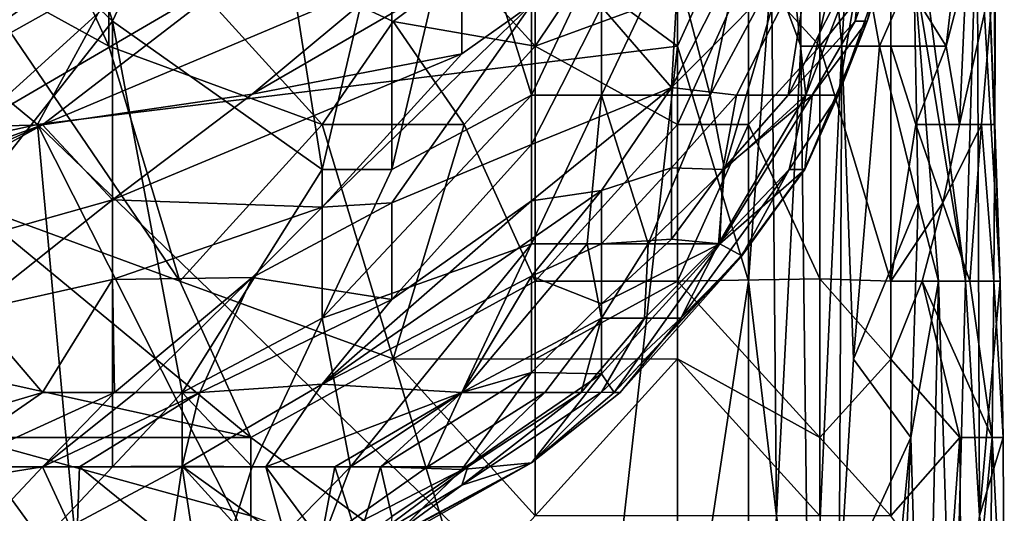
# Model space of a CAD drawing. Extents: x -0.375 to 0.375, y -0.309 to 0.309.
# Tile 194 of 226: x 0.235 to 0.265, y 0.139 to 0.154. Entities that reach past the tile are written whole.
import ezdxf

# ---------------------------------------------------------------- set-up
doc = ezdxf.new("R2010")
doc.units = 0

msp = doc.modelspace()

# ---------------------------------------------------------------- linework, layer by layer
for points in [[(0.218824, 0.171998, 0.444634), (0.231451, 0.174235, 0.444714), (0.237765, 0.154098, 0.444665)], [(0.237765, 0.154098, 0.444665), (0.231451, 0.174235, 0.444714), (0.241974, 0.163048, 0.444772)], [(0.227242, 0.140673, 0.44456), (0.218824, 0.171998, 0.444634), (0.237765, 0.154098, 0.444665)], [(0.258503, 0.153344, 0.443972), (0.258503, 0.167495, 0.443972), (0.257615, 0.155703, 0.447849)], [(0.26002, 0.158061, 0.420714), (0.258503, 0.167495, 0.443972), (0.259737, 0.153344, 0.424591)], [(0.258503, 0.167495, 0.443972), (0.258503, 0.153344, 0.443972), (0.259737, 0.153344, 0.424591)], [(0.237765, 0.154098, 0.444665), (0.241974, 0.163048, 0.444772), (0.244079, 0.149623, 0.445029)], [(0.244079, 0.149623, 0.445029), (0.241974, 0.163048, 0.444772), (0.246184, 0.158573, 0.445003)], [(0.235512, 0.150985, 0.449682), (0.241937, 0.162778, 0.449744), (0.226946, 0.158061, 0.449493)], [(0.235512, 0.150985, 0.449682), (0.254786, 0.153344, 0.449664), (0.241937, 0.162778, 0.449744)], [(0.254786, 0.153344, 0.449664), (0.254786, 0.162778, 0.449674), (0.241937, 0.162778, 0.449744)], [(0.254786, 0.153344, 0.449664), (0.256928, 0.158061, 0.448939), (0.254786, 0.162778, 0.449674)], [(0.23987, 0.156648, 0.556867), (0.244079, 0.160921, 0.568481), (0.231451, 0.151939, 0.556867)], [(0.244079, 0.160921, 0.568481), (0.233556, 0.155341, 0.574288), (0.231451, 0.151939, 0.556867)], [(0.223502, 0.154098, 0.618808), (0.235661, 0.160344, 0.62268), (0.225137, 0.154641, 0.630422)], [(0.223502, 0.154098, 0.618808), (0.229347, 0.156883, 0.614937), (0.235661, 0.160344, 0.62268)], [(0.246184, 0.149623, 0.445367), (0.244079, 0.149623, 0.445029), (0.246184, 0.158573, 0.445003)], [(0.246184, 0.149623, 0.445367), (0.248288, 0.158573, 0.445305), (0.250393, 0.151861, 0.446337)], [(0.246184, 0.149623, 0.445367), (0.246184, 0.158573, 0.445003), (0.248288, 0.158573, 0.445305)], [(0.250393, 0.151861, 0.446337), (0.248288, 0.158573, 0.445305), (0.252498, 0.156335, 0.446679)], [(0.258652, 0.151861, 0.456212), (0.25817, 0.156335, 0.45234), (0.260148, 0.158573, 0.456212)], [(0.258652, 0.151861, 0.456212), (0.260148, 0.158573, 0.456212), (0.260377, 0.156335, 0.458147)], [(0.261675, 0.158573, 0.473633), (0.260378, 0.156335, 0.485247), (0.260136, 0.154098, 0.477504)], [(0.260497, 0.154098, 0.471697), (0.261675, 0.158573, 0.473633), (0.260136, 0.154098, 0.477504)], [(0.261216, 0.156335, 0.46589), (0.261675, 0.158573, 0.473633), (0.260497, 0.154098, 0.471697)], [(0.224805, 0.148627, 0.44955), (0.235512, 0.150985, 0.449682), (0.226946, 0.158061, 0.449493)], [(0.237654, 0.153344, 0.342684), (0.233371, 0.155703, 0.342333), (0.235512, 0.158061, 0.33924)], [(0.237654, 0.153344, 0.342684), (0.235512, 0.158061, 0.33924), (0.237654, 0.158061, 0.338359)], [(0.237654, 0.158061, 0.338359), (0.24622, 0.154087, 0.33931), (0.244079, 0.150985, 0.342702)], [(0.248362, 0.155703, 0.337045), (0.24622, 0.154087, 0.33931), (0.237654, 0.158061, 0.338359)], [(0.244079, 0.150985, 0.342702), (0.237654, 0.153344, 0.342684), (0.237654, 0.158061, 0.338359)], [(0.256928, 0.146268, 0.449057), (0.256928, 0.158061, 0.448939), (0.254786, 0.153344, 0.449664)], [(0.256928, 0.146268, 0.449057), (0.257615, 0.155703, 0.447849), (0.256928, 0.158061, 0.448939)], [(0.260868, 0.153344, 0.409085), (0.26002, 0.158061, 0.420714), (0.259737, 0.153344, 0.424591)], [(0.260868, 0.153344, 0.409085), (0.261908, 0.155703, 0.39358), (0.26002, 0.158061, 0.420714)], [(0.263458, 0.146268, 0.374198), (0.263812, 0.158061, 0.366445), (0.261903, 0.158061, 0.39358)], [(0.263458, 0.146268, 0.374198), (0.261903, 0.158061, 0.39358), (0.261908, 0.155703, 0.39358)], [(0.26388, 0.139193, 0.370321), (0.263812, 0.158061, 0.366445), (0.263458, 0.146268, 0.374198)], [(0.26415, 0.155703, 0.362569), (0.263812, 0.158061, 0.366445), (0.264503, 0.146268, 0.362569)], [(0.264503, 0.146268, 0.362569), (0.263812, 0.158061, 0.366445), (0.26388, 0.139193, 0.370321)], [(0.259069, 0.157352, 0.335434), (0.259069, 0.153344, 0.340678), (0.256928, 0.155703, 0.337008)], [(0.259069, 0.153344, 0.340678), (0.259069, 0.157352, 0.335434), (0.261211, 0.156008, 0.33931)], [(0.261211, 0.156008, 0.33931), (0.263352, 0.157412, 0.343187), (0.262881, 0.153344, 0.347063)], [(0.262881, 0.153344, 0.347063), (0.263352, 0.157412, 0.343187), (0.263487, 0.155703, 0.347063)], [(0.233556, 0.150913, 0.545253), (0.23987, 0.156648, 0.556867), (0.231451, 0.151939, 0.556867)], [(0.241974, 0.155836, 0.547188), (0.23987, 0.156648, 0.556867), (0.233556, 0.150913, 0.545253)], [(0.250503, 0.153344, 0.339238), (0.248362, 0.155703, 0.337045), (0.250503, 0.156694, 0.335434)], [(0.250503, 0.153344, 0.339238), (0.250503, 0.156694, 0.335434), (0.252645, 0.156549, 0.335434)], [(0.252498, 0.156335, 0.446679), (0.252498, 0.151861, 0.447387), (0.250393, 0.151861, 0.446337)], [(0.250503, 0.153344, 0.339238), (0.252645, 0.156549, 0.335434), (0.256928, 0.155703, 0.337008)], [(0.252498, 0.151861, 0.447387), (0.252498, 0.156335, 0.446679), (0.254602, 0.156335, 0.44807)], [(0.252498, 0.154524, 0.520089), (0.254602, 0.152101, 0.504604), (0.254849, 0.156335, 0.518153)], [(0.252498, 0.151861, 0.447387), (0.254602, 0.156335, 0.44807), (0.255769, 0.151861, 0.450405)], [(0.258826, 0.156335, 0.498797), (0.256772, 0.156335, 0.510411), (0.254602, 0.152101, 0.504604)], [(0.254602, 0.152101, 0.504604), (0.256772, 0.156335, 0.510411), (0.254849, 0.156335, 0.518153)], [(0.256558, 0.151861, 0.494925), (0.258826, 0.156335, 0.498797), (0.254602, 0.152101, 0.504604)], [(0.255769, 0.151861, 0.450405), (0.254602, 0.156335, 0.44807), (0.256707, 0.156335, 0.45018)], [(0.255769, 0.151861, 0.450405), (0.256707, 0.156335, 0.45018), (0.25817, 0.156335, 0.45234)], [(0.2562, 0.149623, 0.45234), (0.255769, 0.151861, 0.450405), (0.25817, 0.156335, 0.45234)], [(0.25817, 0.156335, 0.45234), (0.258652, 0.151861, 0.456212), (0.2562, 0.149623, 0.45234)], [(0.258117, 0.151861, 0.485247), (0.258826, 0.156335, 0.498797), (0.256558, 0.151861, 0.494925)], [(0.258826, 0.156335, 0.498797), (0.258117, 0.151861, 0.485247), (0.260378, 0.156335, 0.485247)], [(0.260378, 0.156335, 0.485247), (0.258117, 0.151861, 0.485247), (0.260136, 0.154098, 0.477504)], [(0.258652, 0.151861, 0.456212), (0.260377, 0.156335, 0.458147), (0.259626, 0.151861, 0.462019)], [(0.261216, 0.156335, 0.46589), (0.259626, 0.151861, 0.462019), (0.260377, 0.156335, 0.458147)], [(0.259626, 0.151861, 0.462019), (0.261216, 0.156335, 0.46589), (0.260497, 0.154098, 0.471697)], [(0.261211, 0.156008, 0.33931), (0.261211, 0.153344, 0.342922), (0.259069, 0.153344, 0.340678)], [(0.261211, 0.156008, 0.33931), (0.262881, 0.153344, 0.347063), (0.261211, 0.153344, 0.342922)], [(0.239795, 0.146268, 0.346895), (0.233371, 0.155703, 0.342333), (0.237654, 0.153344, 0.342684)], [(0.233371, 0.148627, 0.346954), (0.233371, 0.155703, 0.342333), (0.239795, 0.146268, 0.346895)], [(0.235661, 0.150971, 0.541381), (0.241974, 0.155836, 0.547188), (0.233556, 0.150913, 0.545253)], [(0.246184, 0.155407, 0.53751), (0.241974, 0.155836, 0.547188), (0.235661, 0.150971, 0.541381)], [(0.24622, 0.154087, 0.33931), (0.248362, 0.155703, 0.337045), (0.250503, 0.153344, 0.339238)], [(0.250503, 0.153344, 0.339238), (0.256928, 0.155703, 0.337008), (0.254786, 0.150985, 0.341648)], [(0.256928, 0.150985, 0.342215), (0.254786, 0.150985, 0.341648), (0.256928, 0.155703, 0.337008)], [(0.259069, 0.153344, 0.340678), (0.256928, 0.150985, 0.342215), (0.256928, 0.155703, 0.337008)], [(0.257769, 0.139193, 0.447849), (0.257615, 0.155703, 0.447849), (0.256928, 0.146268, 0.449057)], [(0.258503, 0.153344, 0.443972), (0.257615, 0.155703, 0.447849), (0.257769, 0.139193, 0.447849)], [(0.262029, 0.148627, 0.39358), (0.261908, 0.155703, 0.39358), (0.260868, 0.153344, 0.409085)], [(0.262649, 0.146268, 0.385827), (0.261908, 0.155703, 0.39358), (0.262029, 0.148627, 0.39358)], [(0.263458, 0.146268, 0.374198), (0.261908, 0.155703, 0.39358), (0.262649, 0.146268, 0.385827)], [(0.262881, 0.153344, 0.347063), (0.263487, 0.155703, 0.347063), (0.263274, 0.150985, 0.350939)], [(0.263274, 0.150985, 0.350939), (0.263487, 0.155703, 0.347063), (0.264329, 0.155703, 0.354816)], [(0.263937, 0.150985, 0.354816), (0.263274, 0.150985, 0.350939), (0.264329, 0.155703, 0.354816)], [(0.263937, 0.150985, 0.354816), (0.264329, 0.155703, 0.354816), (0.264339, 0.150985, 0.358692)], [(0.264339, 0.150985, 0.358692), (0.264363, 0.155703, 0.358692), (0.26415, 0.155703, 0.362569)], [(0.264339, 0.150985, 0.358692), (0.26415, 0.155703, 0.362569), (0.264503, 0.146268, 0.362569)], [(0.264329, 0.155703, 0.354816), (0.264363, 0.155703, 0.358692), (0.264339, 0.150985, 0.358692)], [(0.241974, 0.151894, 0.533639), (0.246184, 0.155407, 0.53751), (0.235661, 0.150971, 0.541381)], [(0.248288, 0.155562, 0.533639), (0.246184, 0.155407, 0.53751), (0.241974, 0.151894, 0.533639)], [(0.248288, 0.153107, 0.525896), (0.248288, 0.155562, 0.533639), (0.241974, 0.151894, 0.533639)], [(0.250393, 0.154594, 0.525896), (0.248288, 0.155562, 0.533639), (0.248288, 0.153107, 0.525896)], [(0.246184, 0.148624, 0.516218), (0.250393, 0.154594, 0.525896), (0.244079, 0.148489, 0.520089)], [(0.250393, 0.154594, 0.525896), (0.248288, 0.153107, 0.525896), (0.244079, 0.148489, 0.520089)], [(0.250393, 0.154594, 0.525896), (0.246184, 0.148624, 0.516218), (0.250393, 0.150375, 0.512346)], [(0.250393, 0.154594, 0.525896), (0.250393, 0.150375, 0.512346), (0.252498, 0.154524, 0.520089)], [(0.252498, 0.154524, 0.520089), (0.250393, 0.150375, 0.512346), (0.254602, 0.152101, 0.504604)], [(0.237765, 0.140673, 0.444677), (0.227242, 0.140673, 0.44456), (0.237765, 0.154098, 0.444665)], [(0.237765, 0.154098, 0.444665), (0.244079, 0.149623, 0.445029), (0.23987, 0.142911, 0.444819)], [(0.237765, 0.140673, 0.444677), (0.237765, 0.154098, 0.444665), (0.23987, 0.142911, 0.444819)], [(0.244079, 0.150985, 0.342702), (0.24622, 0.154087, 0.33931), (0.248362, 0.150985, 0.341715)], [(0.250503, 0.153344, 0.339238), (0.248362, 0.150985, 0.341715), (0.24622, 0.154087, 0.33931)], [(0.258117, 0.151861, 0.485247), (0.258843, 0.151861, 0.47944), (0.260136, 0.154098, 0.477504)], [(0.259626, 0.151861, 0.462019), (0.260497, 0.154098, 0.471697), (0.258621, 0.149623, 0.46589)], [(0.260497, 0.154098, 0.471697), (0.258843, 0.151861, 0.47944), (0.258621, 0.149623, 0.46589)], [(0.260136, 0.154098, 0.477504), (0.258843, 0.151861, 0.47944), (0.260497, 0.154098, 0.471697)], [(0.235512, 0.150985, 0.449682), (0.252645, 0.134475, 0.449758), (0.254786, 0.153344, 0.449664)], [(0.239795, 0.146268, 0.346895), (0.237654, 0.153344, 0.342684), (0.244079, 0.150985, 0.342702)], [(0.250503, 0.153344, 0.339238), (0.250503, 0.146268, 0.345064), (0.248362, 0.150985, 0.341715)], [(0.254786, 0.150985, 0.341648), (0.250503, 0.146268, 0.345064), (0.250503, 0.153344, 0.339238)], [(0.254786, 0.132117, 0.449722), (0.254786, 0.153344, 0.449664), (0.252645, 0.134475, 0.449758)], [(0.254786, 0.132117, 0.449722), (0.256928, 0.146268, 0.449057), (0.254786, 0.153344, 0.449664)], [(0.256928, 0.150985, 0.342215), (0.259069, 0.153344, 0.340678), (0.259069, 0.146331, 0.347063)], [(0.258762, 0.132117, 0.443972), (0.258503, 0.153344, 0.443972), (0.257769, 0.139193, 0.447849)], [(0.259737, 0.153344, 0.424591), (0.258503, 0.153344, 0.443972), (0.258762, 0.132117, 0.443972)], [(0.25965, 0.136834, 0.428467), (0.259737, 0.153344, 0.424591), (0.258762, 0.132117, 0.443972)], [(0.259069, 0.153344, 0.340678), (0.261211, 0.146268, 0.349278), (0.259069, 0.146331, 0.347063)], [(0.259069, 0.153344, 0.340678), (0.261211, 0.153344, 0.342922), (0.261211, 0.146268, 0.349278)], [(0.260091, 0.14391, 0.420714), (0.259737, 0.153344, 0.424591), (0.25965, 0.136834, 0.428467)], [(0.260868, 0.153344, 0.409085), (0.259737, 0.153344, 0.424591), (0.260091, 0.14391, 0.420714)], [(0.260091, 0.14391, 0.420714), (0.262029, 0.148627, 0.39358), (0.260868, 0.153344, 0.409085)], [(0.261965, 0.150985, 0.347063), (0.261211, 0.153344, 0.342922), (0.262881, 0.153344, 0.347063)], [(0.261211, 0.146268, 0.349278), (0.261211, 0.153344, 0.342922), (0.261965, 0.150985, 0.347063)], [(0.263274, 0.150985, 0.350939), (0.261965, 0.150985, 0.347063), (0.262881, 0.153344, 0.347063)], [(0.248288, 0.153107, 0.525896), (0.241974, 0.151894, 0.533639), (0.237765, 0.148714, 0.531703)], [(0.248288, 0.153107, 0.525896), (0.237765, 0.148714, 0.531703), (0.244079, 0.148489, 0.520089)], [(0.235661, 0.150971, 0.541381), (0.237765, 0.148714, 0.531703), (0.241974, 0.151894, 0.533639)], [(0.250393, 0.151861, 0.446337), (0.244079, 0.145148, 0.445275), (0.246184, 0.149623, 0.445367)], [(0.250393, 0.147386, 0.447265), (0.244079, 0.145148, 0.445275), (0.250393, 0.151861, 0.446337)], [(0.254602, 0.152101, 0.504604), (0.250393, 0.150375, 0.512346), (0.250393, 0.148682, 0.506539)], [(0.254602, 0.152101, 0.504604), (0.250393, 0.148682, 0.506539), (0.252498, 0.148997, 0.500732)], [(0.252498, 0.151861, 0.447387), (0.250393, 0.147386, 0.447265), (0.250393, 0.151861, 0.446337)], [(0.25207, 0.147386, 0.448469), (0.250393, 0.147386, 0.447265), (0.252498, 0.151861, 0.447387)], [(0.252498, 0.151861, 0.447387), (0.253901, 0.147386, 0.450405), (0.25207, 0.147386, 0.448469)], [(0.254602, 0.149674, 0.494925), (0.254602, 0.152101, 0.504604), (0.252498, 0.148997, 0.500732)], [(0.255769, 0.151861, 0.450405), (0.253901, 0.147386, 0.450405), (0.252498, 0.151861, 0.447387)], [(0.2562, 0.149623, 0.45234), (0.253901, 0.147386, 0.450405), (0.255769, 0.151861, 0.450405)], [(0.254602, 0.152101, 0.504604), (0.254602, 0.149674, 0.494925), (0.256558, 0.151861, 0.494925)], [(0.256154, 0.149623, 0.487183), (0.256558, 0.151861, 0.494925), (0.254602, 0.149674, 0.494925)], [(0.258147, 0.149623, 0.458147), (0.256022, 0.147386, 0.454276), (0.258652, 0.151861, 0.456212)], [(0.2562, 0.149623, 0.45234), (0.258652, 0.151861, 0.456212), (0.256022, 0.147386, 0.454276)], [(0.256154, 0.149623, 0.487183), (0.256061, 0.147386, 0.475568), (0.258843, 0.151861, 0.47944)], [(0.258843, 0.151861, 0.47944), (0.256061, 0.147386, 0.475568), (0.258621, 0.149623, 0.46589)], [(0.256558, 0.151861, 0.494925), (0.256154, 0.149623, 0.487183), (0.258117, 0.151861, 0.485247)], [(0.258843, 0.151861, 0.47944), (0.258117, 0.151861, 0.485247), (0.256154, 0.149623, 0.487183)], [(0.259626, 0.151861, 0.462019), (0.258147, 0.149623, 0.458147), (0.258652, 0.151861, 0.456212)], [(0.258147, 0.149623, 0.458147), (0.259626, 0.151861, 0.462019), (0.258598, 0.149623, 0.462019)], [(0.258621, 0.149623, 0.46589), (0.258598, 0.149623, 0.462019), (0.259626, 0.151861, 0.462019)], [(0.225137, 0.147163, 0.547188), (0.222855, 0.145148, 0.543317), (0.235661, 0.150971, 0.541381)], [(0.235661, 0.150971, 0.541381), (0.222855, 0.145148, 0.543317), (0.225137, 0.145148, 0.53945)], [(0.237654, 0.1274, 0.449729), (0.235512, 0.150985, 0.449682), (0.224805, 0.148627, 0.44955)], [(0.225137, 0.145148, 0.53945), (0.237765, 0.148714, 0.531703), (0.235661, 0.150971, 0.541381)], [(0.225137, 0.147163, 0.547188), (0.235661, 0.150971, 0.541381), (0.233556, 0.150913, 0.545253)], [(0.24622, 0.129758, 0.449729), (0.252645, 0.134475, 0.449758), (0.235512, 0.150985, 0.449682)], [(0.24622, 0.129758, 0.449729), (0.235512, 0.150985, 0.449682), (0.237654, 0.1274, 0.449729)], [(0.239795, 0.146268, 0.346895), (0.244079, 0.150985, 0.342702), (0.24622, 0.143923, 0.347063)], [(0.24622, 0.143923, 0.347063), (0.244079, 0.150985, 0.342702), (0.248362, 0.150985, 0.341715)], [(0.24622, 0.143923, 0.347063), (0.248362, 0.150985, 0.341715), (0.250503, 0.146268, 0.345064)], [(0.254786, 0.146268, 0.345499), (0.250503, 0.146268, 0.345064), (0.254786, 0.150985, 0.341648)], [(0.256928, 0.150985, 0.342215), (0.254786, 0.146268, 0.345499), (0.254786, 0.150985, 0.341648)], [(0.259069, 0.146331, 0.347063), (0.254786, 0.146268, 0.345499), (0.256928, 0.150985, 0.342215)], [(0.261211, 0.146268, 0.349278), (0.261965, 0.150985, 0.347063), (0.262772, 0.148627, 0.350939)], [(0.262772, 0.148627, 0.350939), (0.261965, 0.150985, 0.347063), (0.263274, 0.150985, 0.350939)], [(0.262772, 0.148627, 0.350939), (0.263274, 0.150985, 0.350939), (0.263937, 0.150985, 0.354816)], [(0.263586, 0.146268, 0.354816), (0.262772, 0.148627, 0.350939), (0.263937, 0.150985, 0.354816)], [(0.263586, 0.146268, 0.354816), (0.263937, 0.150985, 0.354816), (0.26431, 0.146268, 0.358692)], [(0.263937, 0.150985, 0.354816), (0.264339, 0.150985, 0.358692), (0.26431, 0.146268, 0.358692)], [(0.26431, 0.146268, 0.358692), (0.264339, 0.150985, 0.358692), (0.264503, 0.146268, 0.362569)], [(0.246184, 0.145712, 0.506539), (0.250393, 0.148682, 0.506539), (0.250393, 0.150375, 0.512346)], [(0.250393, 0.150375, 0.512346), (0.246184, 0.148624, 0.516218), (0.246184, 0.145712, 0.506539)], [(0.244079, 0.145148, 0.445275), (0.23987, 0.142911, 0.444819), (0.244079, 0.149623, 0.445029)], [(0.244079, 0.145148, 0.445275), (0.244079, 0.149623, 0.445029), (0.246184, 0.149623, 0.445367)], [(0.252498, 0.148997, 0.500732), (0.252498, 0.147386, 0.493709), (0.254602, 0.149674, 0.494925)], [(0.254602, 0.147533, 0.485247), (0.254602, 0.149674, 0.494925), (0.252498, 0.147386, 0.493709)], [(0.256022, 0.147386, 0.454276), (0.253901, 0.147386, 0.450405), (0.2562, 0.149623, 0.45234)], [(0.254602, 0.149674, 0.494925), (0.254602, 0.147533, 0.485247), (0.256154, 0.149623, 0.487183)], [(0.256061, 0.147386, 0.475568), (0.256154, 0.149623, 0.487183), (0.254602, 0.147533, 0.485247)], [(0.254885, 0.145148, 0.456212), (0.258147, 0.149623, 0.458147), (0.256707, 0.146996, 0.460083)], [(0.254885, 0.145148, 0.456212), (0.256022, 0.147386, 0.454276), (0.258147, 0.149623, 0.458147)], [(0.256707, 0.147034, 0.46589), (0.258621, 0.149623, 0.46589), (0.256061, 0.147386, 0.475568)], [(0.258598, 0.149623, 0.462019), (0.258621, 0.149623, 0.46589), (0.256707, 0.147034, 0.46589)], [(0.258147, 0.149623, 0.458147), (0.258598, 0.149623, 0.462019), (0.256707, 0.146996, 0.460083)], [(0.258598, 0.149623, 0.462019), (0.256707, 0.147034, 0.46589), (0.256707, 0.146996, 0.460083)], [(0.252498, 0.148997, 0.500732), (0.250393, 0.148682, 0.506539), (0.244079, 0.143165, 0.500732)], [(0.252498, 0.148997, 0.500732), (0.244079, 0.143165, 0.500732), (0.250393, 0.146418, 0.496861)], [(0.252498, 0.147386, 0.493709), (0.252498, 0.148997, 0.500732), (0.250393, 0.146418, 0.496861)], [(0.224805, 0.139193, 0.449628), (0.237654, 0.1274, 0.449729), (0.224805, 0.148627, 0.44955)], [(0.233556, 0.145366, 0.529767), (0.237765, 0.148714, 0.531703), (0.225137, 0.145148, 0.53945)], [(0.231229, 0.14391, 0.349901), (0.233371, 0.148627, 0.346954), (0.241937, 0.141551, 0.348922)], [(0.241937, 0.141551, 0.348922), (0.233371, 0.148627, 0.346954), (0.239795, 0.146268, 0.346895)], [(0.237765, 0.146314, 0.525896), (0.237765, 0.148714, 0.531703), (0.233556, 0.145366, 0.529767)], [(0.244079, 0.148489, 0.520089), (0.237765, 0.148714, 0.531703), (0.237765, 0.146314, 0.525896)], [(0.246184, 0.145712, 0.506539), (0.246184, 0.148624, 0.516218), (0.241974, 0.146372, 0.518153)], [(0.246184, 0.148624, 0.516218), (0.244079, 0.148489, 0.520089), (0.241974, 0.146372, 0.518153)], [(0.246184, 0.145712, 0.506539), (0.244079, 0.143165, 0.500732), (0.250393, 0.148682, 0.506539)], [(0.261817, 0.141551, 0.397456), (0.262029, 0.148627, 0.39358), (0.260091, 0.14391, 0.420714)], [(0.262151, 0.146268, 0.350939), (0.261211, 0.146268, 0.349278), (0.262772, 0.148627, 0.350939)], [(0.262649, 0.146268, 0.385827), (0.262029, 0.148627, 0.39358), (0.261817, 0.141551, 0.397456)], [(0.262772, 0.148627, 0.350939), (0.263586, 0.146268, 0.354816), (0.262151, 0.146268, 0.350939)], [(0.241974, 0.146372, 0.518153), (0.244079, 0.148489, 0.520089), (0.237765, 0.146314, 0.525896)], [(0.244939, 0.140673, 0.446533), (0.244079, 0.145148, 0.445275), (0.250393, 0.147386, 0.447265)], [(0.250393, 0.147386, 0.447265), (0.248288, 0.142911, 0.447637), (0.244939, 0.140673, 0.446533)], [(0.248288, 0.142911, 0.447637), (0.250393, 0.147386, 0.447265), (0.25207, 0.147386, 0.448469)], [(0.248288, 0.142911, 0.447637), (0.25207, 0.147386, 0.448469), (0.252498, 0.145148, 0.450357)], [(0.252498, 0.145584, 0.485247), (0.252498, 0.147386, 0.493709), (0.250393, 0.146418, 0.496861)], [(0.252498, 0.145148, 0.450357), (0.25207, 0.147386, 0.448469), (0.253901, 0.147386, 0.450405)], [(0.252498, 0.147386, 0.493709), (0.252498, 0.145584, 0.485247), (0.254602, 0.147533, 0.485247)], [(0.256061, 0.147386, 0.475568), (0.254602, 0.147533, 0.485247), (0.252498, 0.145584, 0.485247)], [(0.253791, 0.145148, 0.45234), (0.252498, 0.145148, 0.450357), (0.253901, 0.147386, 0.450405)], [(0.252498, 0.143469, 0.473633), (0.256061, 0.147386, 0.475568), (0.252498, 0.145584, 0.485247)], [(0.256061, 0.147386, 0.475568), (0.252498, 0.143469, 0.473633), (0.252877, 0.142911, 0.46589)], [(0.256707, 0.147034, 0.46589), (0.256061, 0.147386, 0.475568), (0.252877, 0.142911, 0.46589)], [(0.253791, 0.145148, 0.45234), (0.253901, 0.147386, 0.450405), (0.256022, 0.147386, 0.454276)], [(0.254885, 0.145148, 0.456212), (0.253791, 0.145148, 0.45234), (0.256022, 0.147386, 0.454276)], [(0.256707, 0.147034, 0.46589), (0.252877, 0.142911, 0.46589), (0.256707, 0.146996, 0.460083)], [(0.252877, 0.142911, 0.46589), (0.253062, 0.142911, 0.460083), (0.256707, 0.146996, 0.460083)], [(0.253062, 0.142911, 0.460083), (0.254885, 0.145148, 0.456212), (0.256707, 0.146996, 0.460083)], [(0.235661, 0.142911, 0.522039), (0.237765, 0.146314, 0.525896), (0.233556, 0.145366, 0.529767)], [(0.237829, 0.142911, 0.518153), (0.237765, 0.146314, 0.525896), (0.235661, 0.142911, 0.522039)], [(0.241974, 0.146372, 0.518153), (0.237765, 0.146314, 0.525896), (0.237829, 0.142911, 0.518153)], [(0.238464, 0.142911, 0.516218), (0.241974, 0.146372, 0.518153), (0.237829, 0.142911, 0.518153)], [(0.240404, 0.142911, 0.510411), (0.241974, 0.146372, 0.518153), (0.238464, 0.142911, 0.516218)], [(0.239795, 0.146268, 0.346895), (0.24622, 0.143923, 0.347063), (0.241937, 0.141551, 0.348922)], [(0.246184, 0.145712, 0.506539), (0.241974, 0.146372, 0.518153), (0.240404, 0.142911, 0.510411)], [(0.244079, 0.143165, 0.500732), (0.248288, 0.142913, 0.487183), (0.250393, 0.146418, 0.496861)], [(0.250503, 0.14391, 0.346704), (0.24622, 0.143923, 0.347063), (0.250503, 0.146268, 0.345064)], [(0.250393, 0.143513, 0.483311), (0.250393, 0.146418, 0.496861), (0.248288, 0.142913, 0.487183)], [(0.250393, 0.146418, 0.496861), (0.250393, 0.143513, 0.483311), (0.252498, 0.145584, 0.485247)], [(0.254786, 0.146268, 0.345499), (0.250503, 0.14391, 0.346704), (0.250503, 0.146268, 0.345064)], [(0.254786, 0.14392, 0.347063), (0.250503, 0.14391, 0.346704), (0.254786, 0.146268, 0.345499)], [(0.259069, 0.146331, 0.347063), (0.259069, 0.141551, 0.349747), (0.254786, 0.146268, 0.345499)], [(0.259069, 0.141551, 0.349747), (0.254786, 0.14392, 0.347063), (0.254786, 0.146268, 0.345499)], [(0.256928, 0.122683, 0.449207), (0.256928, 0.146268, 0.449057), (0.254786, 0.132117, 0.449722)], [(0.256928, 0.122683, 0.449207), (0.257769, 0.139193, 0.447849), (0.256928, 0.146268, 0.449057)], [(0.261211, 0.14391, 0.350463), (0.259069, 0.146331, 0.347063), (0.261211, 0.146268, 0.349278)], [(0.259069, 0.141551, 0.349747), (0.259069, 0.146331, 0.347063), (0.261211, 0.14391, 0.350463)], [(0.261211, 0.14391, 0.350463), (0.261211, 0.146268, 0.349278), (0.262151, 0.146268, 0.350939)], [(0.261211, 0.14391, 0.350463), (0.262151, 0.146268, 0.350939), (0.263284, 0.141551, 0.354816)], [(0.262649, 0.146268, 0.385827), (0.261817, 0.141551, 0.397456), (0.262232, 0.1274, 0.397456)], [(0.264263, 0.141551, 0.358692), (0.262151, 0.146268, 0.350939), (0.263586, 0.146268, 0.354816)], [(0.263284, 0.141551, 0.354816), (0.262151, 0.146268, 0.350939), (0.264263, 0.141551, 0.358692)], [(0.263086, 0.132117, 0.385827), (0.262649, 0.146268, 0.385827), (0.262232, 0.1274, 0.397456)], [(0.263458, 0.146268, 0.374198), (0.262649, 0.146268, 0.385827), (0.263086, 0.132117, 0.385827)], [(0.263458, 0.146268, 0.374198), (0.263086, 0.132117, 0.385827), (0.26388, 0.139193, 0.370321)], [(0.264263, 0.141551, 0.358692), (0.263586, 0.146268, 0.354816), (0.26431, 0.146268, 0.358692)], [(0.264599, 0.141551, 0.362569), (0.264503, 0.146268, 0.362569), (0.26388, 0.139193, 0.370321)], [(0.264263, 0.141551, 0.358692), (0.26431, 0.146268, 0.358692), (0.264599, 0.141551, 0.362569)], [(0.26431, 0.146268, 0.358692), (0.264503, 0.146268, 0.362569), (0.264599, 0.141551, 0.362569)], [(0.244079, 0.143165, 0.500732), (0.246184, 0.145712, 0.506539), (0.240404, 0.142911, 0.510411)], [(0.235661, 0.142911, 0.522039), (0.233556, 0.145366, 0.529767), (0.229347, 0.141042, 0.525896)], [(0.252498, 0.143469, 0.473633), (0.252498, 0.145584, 0.485247), (0.250393, 0.143513, 0.483311)], [(0.241974, 0.140673, 0.445345), (0.23987, 0.142911, 0.444819), (0.244079, 0.145148, 0.445275)], [(0.241974, 0.140673, 0.445345), (0.244079, 0.145148, 0.445275), (0.244939, 0.140673, 0.446533)], [(0.248288, 0.142911, 0.447637), (0.252498, 0.145148, 0.450357), (0.250791, 0.142911, 0.450405)], [(0.252498, 0.145148, 0.450357), (0.251883, 0.142911, 0.45234), (0.250791, 0.142911, 0.450405)], [(0.252498, 0.142918, 0.454276), (0.251883, 0.142911, 0.45234), (0.253791, 0.145148, 0.45234)], [(0.253791, 0.145148, 0.45234), (0.251883, 0.142911, 0.45234), (0.252498, 0.145148, 0.450357)], [(0.252498, 0.142918, 0.454276), (0.253791, 0.145148, 0.45234), (0.254885, 0.145148, 0.456212)], [(0.253062, 0.142911, 0.460083), (0.252498, 0.142918, 0.454276), (0.254885, 0.145148, 0.456212)], [(0.233371, 0.141551, 0.35039), (0.231229, 0.14391, 0.349901), (0.241937, 0.141551, 0.348922)], [(0.248362, 0.136834, 0.35017), (0.241937, 0.141551, 0.348922), (0.24622, 0.143923, 0.347063)], [(0.250503, 0.139193, 0.349193), (0.24622, 0.143923, 0.347063), (0.250503, 0.14391, 0.346704)], [(0.248362, 0.136834, 0.35017), (0.24622, 0.143923, 0.347063), (0.250503, 0.139193, 0.349193)], [(0.254786, 0.14392, 0.347063), (0.254786, 0.139193, 0.349577), (0.250503, 0.139193, 0.349193)], [(0.254786, 0.14392, 0.347063), (0.250503, 0.139193, 0.349193), (0.250503, 0.14391, 0.346704)], [(0.259069, 0.139193, 0.350542), (0.254786, 0.14392, 0.347063), (0.259069, 0.141551, 0.349747)], [(0.254786, 0.139193, 0.349577), (0.254786, 0.14392, 0.347063), (0.259069, 0.139193, 0.350542)], [(0.261211, 0.139193, 0.351819), (0.259069, 0.141551, 0.349747), (0.261211, 0.14391, 0.350463)], [(0.261817, 0.141551, 0.397456), (0.260091, 0.14391, 0.420714), (0.25965, 0.136834, 0.428467)], [(0.261211, 0.139193, 0.351819), (0.261211, 0.14391, 0.350463), (0.263284, 0.141551, 0.354816)], [(0.245838, 0.140673, 0.481375), (0.250393, 0.143513, 0.483311), (0.248288, 0.142913, 0.487183)], [(0.248288, 0.14059, 0.473633), (0.250393, 0.143513, 0.483311), (0.245838, 0.140673, 0.481375)], [(0.248288, 0.14059, 0.473633), (0.252498, 0.143469, 0.473633), (0.250393, 0.143513, 0.483311)], [(0.250393, 0.140791, 0.463954), (0.252498, 0.143469, 0.473633), (0.248288, 0.14059, 0.473633)], [(0.252498, 0.143469, 0.473633), (0.250393, 0.140791, 0.463954), (0.252877, 0.142911, 0.46589)], [(0.23987, 0.140687, 0.498797), (0.244079, 0.143165, 0.500732), (0.240404, 0.142911, 0.510411)], [(0.242388, 0.140673, 0.491054), (0.244079, 0.143165, 0.500732), (0.23987, 0.140687, 0.498797)], [(0.242388, 0.140673, 0.491054), (0.248288, 0.142913, 0.487183), (0.244079, 0.143165, 0.500732)], [(0.231451, 0.14, 0.520089), (0.235661, 0.142911, 0.522039), (0.229347, 0.141042, 0.525896)], [(0.237829, 0.142911, 0.518153), (0.235661, 0.142911, 0.522039), (0.231451, 0.14, 0.520089)], [(0.235661, 0.140673, 0.512476), (0.237829, 0.142911, 0.518153), (0.231451, 0.14, 0.520089)], [(0.235661, 0.140673, 0.512476), (0.240404, 0.142911, 0.510411), (0.238464, 0.142911, 0.516218)], [(0.235661, 0.140673, 0.512476), (0.238464, 0.142911, 0.516218), (0.237829, 0.142911, 0.518153)], [(0.240404, 0.142911, 0.510411), (0.235661, 0.140673, 0.512476), (0.236777, 0.140673, 0.508475)], [(0.23987, 0.140687, 0.498797), (0.240404, 0.142911, 0.510411), (0.236777, 0.140673, 0.508475)], [(0.23987, 0.140673, 0.444885), (0.237765, 0.140673, 0.444677), (0.23987, 0.142911, 0.444819)], [(0.23987, 0.140673, 0.444885), (0.23987, 0.142911, 0.444819), (0.241974, 0.140673, 0.445345)], [(0.244467, 0.140673, 0.485247), (0.248288, 0.142913, 0.487183), (0.242388, 0.140673, 0.491054)], [(0.245838, 0.140673, 0.481375), (0.248288, 0.142913, 0.487183), (0.244467, 0.140673, 0.485247)], [(0.244939, 0.140673, 0.446533), (0.248288, 0.142911, 0.447637), (0.247252, 0.140673, 0.448469)], [(0.247252, 0.140673, 0.448469), (0.250791, 0.142911, 0.450405), (0.248475, 0.140673, 0.450405)], [(0.247252, 0.140673, 0.448469), (0.248288, 0.142911, 0.447637), (0.250791, 0.142911, 0.450405)], [(0.252498, 0.142918, 0.454276), (0.250393, 0.140791, 0.463954), (0.248288, 0.140116, 0.45234)], [(0.251883, 0.142911, 0.45234), (0.252498, 0.142918, 0.454276), (0.248288, 0.140116, 0.45234)], [(0.248475, 0.140673, 0.450405), (0.251883, 0.142911, 0.45234), (0.248288, 0.140116, 0.45234)], [(0.251883, 0.142911, 0.45234), (0.248475, 0.140673, 0.450405), (0.250791, 0.142911, 0.450405)], [(0.250393, 0.140791, 0.463954), (0.252498, 0.142918, 0.454276), (0.253062, 0.142911, 0.460083)], [(0.252877, 0.142911, 0.46589), (0.250393, 0.140791, 0.463954), (0.253062, 0.142911, 0.460083)], [(0.233371, 0.141551, 0.35039), (0.241937, 0.141551, 0.348922), (0.241937, 0.139193, 0.349891)], [(0.233371, 0.134475, 0.352186), (0.233371, 0.141551, 0.35039), (0.241937, 0.129758, 0.352277)], [(0.241937, 0.139193, 0.349891), (0.241937, 0.129758, 0.352277), (0.233371, 0.141551, 0.35039)], [(0.241937, 0.139193, 0.349891), (0.241937, 0.141551, 0.348922), (0.248362, 0.136834, 0.35017)], [(0.259069, 0.139193, 0.350542), (0.259069, 0.141551, 0.349747), (0.261211, 0.139193, 0.351819)], [(0.261817, 0.141551, 0.397456), (0.25965, 0.136834, 0.428467), (0.260431, 0.1274, 0.420714)], [(0.261817, 0.141551, 0.397456), (0.260431, 0.1274, 0.420714), (0.261211, 0.1274, 0.410224)], [(0.262951, 0.136834, 0.354816), (0.261211, 0.139193, 0.351819), (0.263284, 0.141551, 0.354816)], [(0.262232, 0.1274, 0.397456), (0.261817, 0.141551, 0.397456), (0.261211, 0.1274, 0.410224)], [(0.263284, 0.141551, 0.354816), (0.263352, 0.132117, 0.356162), (0.262951, 0.136834, 0.354816)], [(0.263352, 0.132117, 0.356162), (0.263284, 0.141551, 0.354816), (0.264263, 0.141551, 0.358692)], [(0.264171, 0.134475, 0.358692), (0.263352, 0.132117, 0.356162), (0.264263, 0.141551, 0.358692)], [(0.264628, 0.134475, 0.362569), (0.264599, 0.141551, 0.362569), (0.26388, 0.139193, 0.370321)], [(0.264171, 0.134475, 0.358692), (0.264263, 0.141551, 0.358692), (0.264628, 0.134475, 0.362569)], [(0.264263, 0.141551, 0.358692), (0.264599, 0.141551, 0.362569), (0.264628, 0.134475, 0.362569)], [(0.216719, 0.118299, 0.444502), (0.227242, 0.140673, 0.44456), (0.235661, 0.100399, 0.444566)], [(0.237765, 0.140673, 0.444677), (0.235661, 0.138436, 0.444693), (0.227242, 0.140673, 0.44456)], [(0.229347, 0.133961, 0.444635), (0.227242, 0.140673, 0.44456), (0.235661, 0.138436, 0.444693)], [(0.227242, 0.140673, 0.44456), (0.229347, 0.133961, 0.444635), (0.23987, 0.129486, 0.444744)], [(0.235661, 0.100399, 0.444566), (0.227242, 0.140673, 0.44456), (0.23987, 0.129486, 0.444744)], [(0.231451, 0.14, 0.520089), (0.233556, 0.138436, 0.513936), (0.235661, 0.140673, 0.512476)], [(0.233556, 0.138436, 0.513936), (0.236699, 0.138436, 0.510411), (0.235661, 0.140673, 0.512476)], [(0.235661, 0.138436, 0.444693), (0.237765, 0.140673, 0.444677), (0.23987, 0.140673, 0.444885)], [(0.236777, 0.140673, 0.508475), (0.235661, 0.140673, 0.512476), (0.236699, 0.138436, 0.510411)], [(0.240548, 0.136198, 0.446533), (0.235661, 0.138436, 0.444693), (0.23987, 0.140673, 0.444885)], [(0.239532, 0.138436, 0.506539), (0.236777, 0.140673, 0.508475), (0.236699, 0.138436, 0.510411)], [(0.23987, 0.140687, 0.498797), (0.236777, 0.140673, 0.508475), (0.239532, 0.138436, 0.506539)], [(0.23987, 0.140687, 0.498797), (0.239532, 0.138436, 0.506539), (0.241916, 0.138436, 0.500732)], [(0.23987, 0.140687, 0.498797), (0.241916, 0.138436, 0.500732), (0.243008, 0.138436, 0.496861)], [(0.23987, 0.140687, 0.498797), (0.243008, 0.138436, 0.496861), (0.242388, 0.140673, 0.491054)], [(0.240548, 0.136198, 0.446533), (0.23987, 0.140673, 0.444885), (0.241974, 0.140673, 0.445345)], [(0.244939, 0.140673, 0.446533), (0.240548, 0.136198, 0.446533), (0.241974, 0.140673, 0.445345)], [(0.240548, 0.136198, 0.446533), (0.244939, 0.140673, 0.446533), (0.244079, 0.138436, 0.448421)], [(0.242388, 0.140673, 0.491054), (0.244045, 0.138436, 0.491054), (0.244467, 0.140673, 0.485247)], [(0.243008, 0.138436, 0.496861), (0.244045, 0.138436, 0.491054), (0.242388, 0.140673, 0.491054)], [(0.244467, 0.140673, 0.485247), (0.244045, 0.138436, 0.491054), (0.245174, 0.138436, 0.483311)], [(0.247252, 0.140673, 0.448469), (0.248475, 0.140673, 0.450405), (0.244079, 0.138436, 0.448421)], [(0.244079, 0.138436, 0.448421), (0.248475, 0.140673, 0.450405), (0.245464, 0.138436, 0.45234)], [(0.244939, 0.140673, 0.446533), (0.247252, 0.140673, 0.448469), (0.244079, 0.138436, 0.448421)], [(0.245838, 0.140673, 0.481375), (0.244467, 0.140673, 0.485247), (0.245174, 0.138436, 0.483311)], [(0.245838, 0.140673, 0.481375), (0.245174, 0.138436, 0.483311), (0.246184, 0.139177, 0.477504)], [(0.245464, 0.138436, 0.45234), (0.248475, 0.140673, 0.450405), (0.248288, 0.140116, 0.45234)], [(0.245838, 0.140673, 0.481375), (0.246184, 0.139177, 0.477504), (0.248288, 0.14059, 0.473633)], [(0.24598, 0.138436, 0.458147), (0.250393, 0.140791, 0.463954), (0.246209, 0.138436, 0.462019)], [(0.24598, 0.138436, 0.458147), (0.248288, 0.140116, 0.45234), (0.250393, 0.140791, 0.463954)], [(0.248288, 0.14059, 0.473633), (0.246184, 0.139177, 0.477504), (0.246115, 0.138436, 0.471697)], [(0.246184, 0.138511, 0.46589), (0.248288, 0.14059, 0.473633), (0.246115, 0.138436, 0.471697)], [(0.246209, 0.138436, 0.462019), (0.250393, 0.140791, 0.463954), (0.246184, 0.138511, 0.46589)], [(0.248288, 0.14059, 0.473633), (0.246184, 0.138511, 0.46589), (0.250393, 0.140791, 0.463954)], [(0.245464, 0.138436, 0.45234), (0.248288, 0.140116, 0.45234), (0.24598, 0.138436, 0.458147)]]:
    msp.add_3dface(points)

doc.saveas('drawing.dxf')
